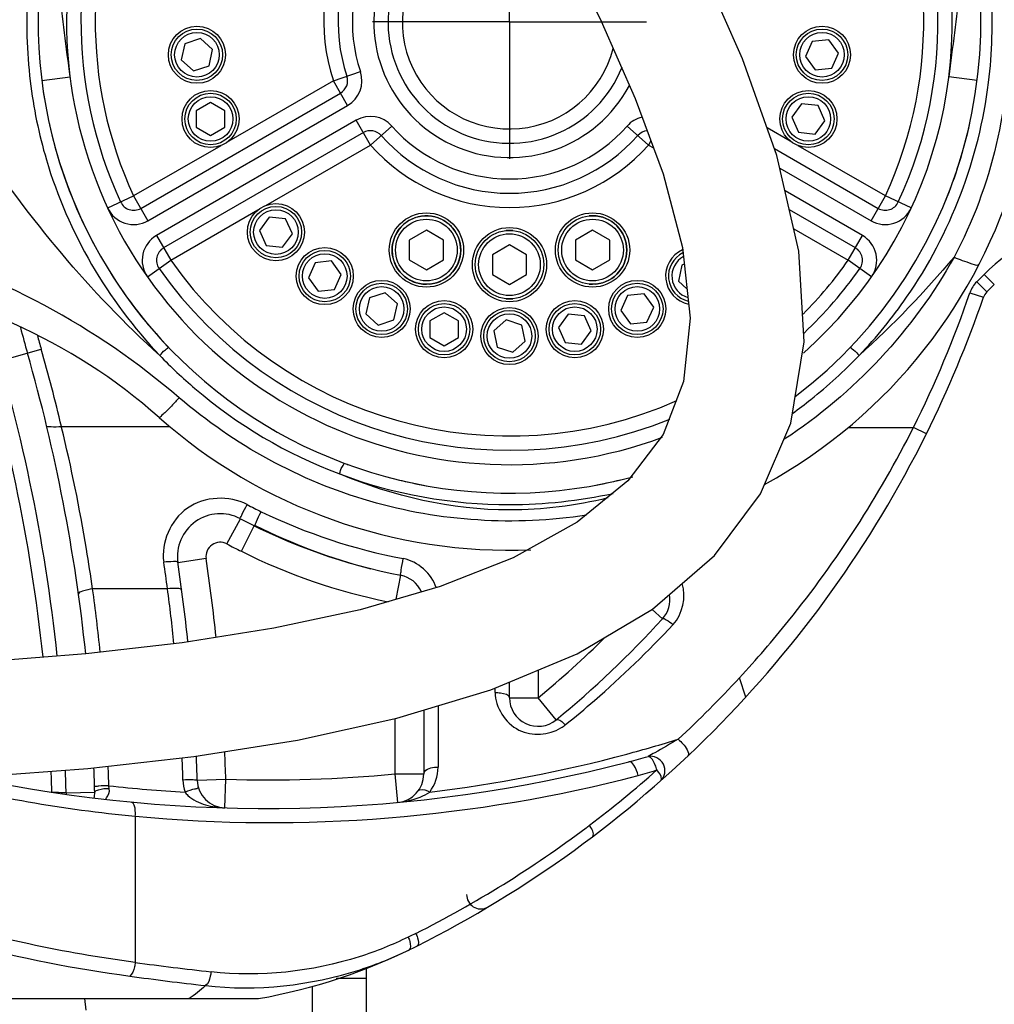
# Model space of a CAD drawing. Header units: millimetres. Extents: x 0 to 14268, y 0 to 10092.
# Tile 93 of 122: x 7700 to 8041, y 5699 to 6044. Entities that reach past the tile are written whole.
import ezdxf

# ---------------------------------------------------------------- set-up
doc = ezdxf.new("R2010")
doc.units = ezdxf.units.MM
doc.header["$LTSCALE"] = 784.74
doc.linetypes.add('CENTER', pattern=[0.6, 0.375, -0.075, 0.075, -0.075])
doc.layers.get('0').update_dxf_attribs({"linetype": 'CONTINUOUS'})
for name, color, linetype in [('204101000060_DXF_AXIS', 7, 'CONTINUOUS'), ('304103000037DXF_CONTINUOUS_LINE', 7, 'CONTINUOUS'), ('304103000190DXF_CONTINUOUS_LINE', 7, 'CONTINUOUS'), ('304104000315DXF_CONTINUOUS_LINE', 7, 'CONTINUOUS'), ('304301000309DXF_CONTINUOUS_LINE', 7, 'CONTINUOUS'), ('501023000031DXF_CONTINUOUS_LINE', 7, 'CONTINUOUS'), ('501023000168DXF_CONTINUOUS_LINE', 7, 'CONTINUOUS'), ('604006000007DXF_CONTINUOUS_LINE', 7, 'CONTINUOUS'), ('R210-1-XIANLDXF_CONTINUOUS_LINE', 7, 'CONTINUOUS'), ('运动范围-新_DXF_BALLOON', 7, 'CONTINUOUS'), ('运动范围-新_DXF_DIMENSION', 7, 'CONTINUOUS')]:
    doc.layers.add(name, color=color, linetype=linetype)
doc.styles.get("Standard").update_dxf_attribs({"font": 'txt', "width": 0.7})
doc.dimstyles.new('DIMSTYLE_11', dxfattribs={"dimtxt": 108, "dimasz": 72, "dimexe": 1, "dimexo": 0, "dimgap": 2.25, "dimtad": 0, "dimtih": 1, "dimtoh": 1, "dimdec": 1, "dimdsep": 46, "dimtxsty": 'Standard', "dimblk": '_FILLED', "dimblk1": '_FILLED', "dimblk2": '_FILLED', "dimcen": 0.09, "dimclrt": 5, "dimazin": 2, "dimtp": 0.8, "dimtm": 0.8, "dimtfac": 1, "dimtdec": 0, "dimtofl": 0, "dimtmove": 0, "dimatfit": 3, "dimldrblk": '_FILLED', "dimfxl": 0, "dimtolj": 1, "dimarcsym": 0})
doc.dimstyles.new('DIMSTYLE_13', dxfattribs={"dimtxt": 108, "dimasz": 72, "dimexe": 1, "dimexo": 0, "dimgap": 2.25, "dimtad": 0, "dimtih": 1, "dimtoh": 1, "dimdec": 1, "dimdsep": 46, "dimtxsty": 'Standard', "dimblk": '_FILLED', "dimblk1": '_FILLED', "dimblk2": '_FILLED', "dimcen": 0.09, "dimclrt": 5, "dimazin": 2, "dimtp": 2, "dimtm": 2, "dimtfac": 1, "dimtdec": 0, "dimtofl": 0, "dimtmove": 0, "dimatfit": 3, "dimldrblk": '_FILLED', "dimfxl": 0, "dimtolj": 1, "dimarcsym": 0})
doc.dimstyles.new('DIMSTYLE_9', dxfattribs={"dimtxt": 108, "dimasz": 72, "dimexe": 1, "dimexo": 0, "dimgap": 2.25, "dimtad": 1, "dimdec": 1, "dimdsep": 46, "dimtxsty": 'Standard', "dimblk": '_FILLED', "dimblk1": '_FILLED', "dimblk2": '_FILLED', "dimcen": 0.09, "dimclrt": 5, "dimazin": 2, "dimtp": 2, "dimtm": 2, "dimtfac": 1, "dimtdec": 1, "dimtofl": 0, "dimtmove": 0, "dimatfit": 3, "dimldrblk": '_FILLED', "dimfxl": 0, "dimtolj": 1, "dimarcsym": 0})

# ---------------------------------------------------------------- blocks, each defined once
blk = doc.blocks.new('_FILLED')
at = {"color": 0, "linetype": 'ByBlock'}
blk.add_solid([(0, 0), (-1, 0.1667), (-1, -0.1667)], dxfattribs=at)
blk = doc.blocks.new('*D15')
at = {"layer": '运动范围-新_DXF_DIMENSION', "color": 2, "linetype": 'Continuous', "transparency": 16777216}
for p, q in [((7871.38, 8378.8), (11149.24, 8378.8)), ((11137.24, 8378.8), (11137.24, 6640.22)), ((11137.24, 4901.65), (11137.24, 6640.22)), ((8967.2, 4901.65), (11149.24, 4901.65))]:
    blk.add_line(p, q, dxfattribs=at)
at = {"layer": '运动范围-新_DXF_DIMENSION', "color": 2, "linetype": 'Continuous', "transparency": 16777216, "xscale": 72, "yscale": 72, "zscale": 72}
for p, rotation in [((11137.24, 8378.8), 90), ((11137.24, 4901.65), 270)]:
    blk.add_blockref('_FILLED', p, dxfattribs=dict(at, rotation=rotation))
blk = doc.blocks.new('*D16')
at = {"layer": '运动范围-新_DXF_DIMENSION', "color": 2, "linetype": 'Continuous', "transparency": 16777216}
for p, q in [((5791.12, 6750.46), (5791.12, 3978.82)), ((10204.82, 6139.27), (10204.82, 3978.82)), ((5791.12, 3990.82), (7997.97, 3990.82)), ((10204.82, 3990.82), (7997.97, 3990.82))]:
    blk.add_line(p, q, dxfattribs=at)
at = {"layer": '运动范围-新_DXF_DIMENSION', "color": 2, "linetype": 'Continuous', "transparency": 16777216, "xscale": 72, "yscale": 72, "zscale": 72, "rotation": 180}
blk.add_blockref('_FILLED', (5791.12, 3990.82), dxfattribs=at)
at = {"layer": '运动范围-新_DXF_DIMENSION', "color": 2, "linetype": 'Continuous', "transparency": 16777216, "xscale": 72, "yscale": 72, "zscale": 72}
blk.add_blockref('_FILLED', (10204.82, 3990.82), dxfattribs=at)
blk = doc.blocks.new('*D26')
at = {"layer": '运动范围-新_DXF_BALLOON', "color": 2, "linetype": 'Continuous', "transparency": 16777216}
blk.add_line((7871.38, 8378.8), (5369.54, 8378.8), dxfattribs=at)
blk = doc.blocks.new('*D32')
at = {"layer": '运动范围-新_DXF_BALLOON', "color": 2, "linetype": 'Continuous', "transparency": 16777216}
blk.add_line((7686.9, 7798.57), (10420.46, 7798.57), dxfattribs=at)
blk = doc.blocks.new('*D33')
at = {"layer": '运动范围-新_DXF_BALLOON', "color": 2, "linetype": 'Continuous', "transparency": 16777216}
blk.add_line((8435.7, 6043.4), (8435.7, 4695.09), dxfattribs=at)

msp = doc.modelspace()

# ---------------------------------------------------------------- linework, layer by layer
at = {"layer": '204101000060_DXF_AXIS', "color": 7, "linetype": 'CENTER'}
for q in [(7871.383, 6091.397), (7823.383, 6043.397), (7919.383, 6043.397), (7871.383, 5995.396)]:
    msp.add_line((7871.383, 6043.397), q, dxfattribs=at)
at = {"layer": '304103000037DXF_CONTINUOUS_LINE', "color": 9, "linetype": 'Continuous'}
for p, q in [((7707.662, 6022.887), (7717.585, 6024.13)), ((7809.729, 6022.811), (7819.214, 6025.978)), ((8035.103, 6022.887), (8025.181, 6024.13)), ((7809.729, 6022.811), (7773.092, 6001.659)), ((7814.729, 6014.151), (7809.729, 6022.811)), ((7744.815, 5973.787), (7814.729, 6014.151)), ((7817.729, 6008.955), (7747.815, 5968.59)), ((7822.729, 6000.295), (7817.729, 6008.955)), ((7822.729, 6000.295), (7830.214, 6006.926)), ((7920.037, 6000.295), (7912.552, 6006.926)), ((7969.674, 6001.659), (7961.529, 6006.362)), ((7770.311, 6000.054), (7739.815, 5982.447)), ((7786.092, 5979.143), (7822.729, 6000.295)), ((7920.859, 6001.719), (7920.037, 6000.295)), ((7920.037, 6000.295), (7921.75, 5999.306)), ((8002.951, 5982.447), (7972.454, 6000.054)), ((7966.022, 5992.221), (7997.951, 5973.787)), ((7730.741, 5978.243), (7739.815, 5982.447)), ((7739.815, 5982.447), (7744.815, 5973.787)), ((7994.951, 5968.59), (7967.861, 5984.23)), ((7997.951, 5973.787), (8002.951, 5982.447)), ((8012.025, 5978.243), (8002.951, 5982.447)), ((7752.815, 5959.93), (7783.311, 5977.537)), ((7747.815, 5968.59), (7752.815, 5959.93)), ((7970.927, 5970.914), (7989.951, 5959.93)), ((7989.951, 5959.93), (7994.951, 5968.59)), ((7744.638, 5954.174), (7752.815, 5959.93)), ((7998.128, 5954.174), (7989.951, 5959.93)), ((7811.672, 5885.212), (7811.927, 5885.116)), ((7811.678, 5885.227), (7811.927, 5885.115))]:
    msp.add_line(p, q, dxfattribs=at)
at = {"layer": '304103000037DXF_CONTINUOUS_LINE', "color": 7, "linetype": 'Continuous'}
for p, q in [((7742.315, 5978.117), (7812.229, 6018.481)), ((7820.229, 6004.625), (7750.315, 5964.26)), ((7964.129, 5999.087), (8000.451, 5978.117)), ((7992.451, 5964.26), (7969.394, 5977.572))]:
    msp.add_line(p, q, dxfattribs=at)
for centre, radius in [((7761.985, 6031.898), 10), ((7980.78, 6031.898), 10), ((7766.767, 6009.405), 10), ((7975.999, 6009.405), 10), ((7789.637, 5969.792), 10), ((7842.311, 5963.523), 13), ((7900.455, 5963.523), 13), ((7871.383, 5958.397), 13), ((7806.726, 5954.405), 10), ((7826.642, 5942.907), 10), ((7916.124, 5942.907), 10), ((7848.513, 5935.8), 10), ((7894.253, 5935.8), 10), ((7871.383, 5933.397), 10)]:
    msp.add_circle(centre, radius, dxfattribs=at)
at = {"layer": '304103000037DXF_CONTINUOUS_LINE', "color": 9, "linetype": 'Continuous'}
for centre, radius, start, end in [((7871.383, 6043.397), 155, 311.58099, 83.73466), ((7871.383, 6043.397), 155, 111.74497, 290.22202), ((7871.383, 6043.397), 145, 335.14377, 84.85623), ((7871.383, 6043.397), 145, 103.36832, 204.85623), ((7871.383, 6043.397), 65, 101.53696, 198.46304), ((7871.383, 6043.397), 55, 101.53696, 198.46304), ((7871.383, 6043.397), 47.5, 78.37707, 332.08693), ((7871.383, 6043.397), 37.5, 64.90855, 345.62885), ((-41904.59, -191.967), 50010, 7.140165, 7.1758895), ((57647.356, -191.967), 50010, 172.8241105, 172.859835), ((7870.392, 6042.563), 167.955, 176.12149, 186.81365), ((7872.365, 6042.564), 167.963, 353.02531, 3.84405), ((7809.729, 6022.811), 10, 300, 18.46304), ((7822.729, 6000.295), 10, 41.4912, 120), ((7920.037, 6000.295), 10, 102.93191, 138.31338), ((7871.383, 6043.397), 55, 221.54528, 318.49024), ((7871.383, 6043.397), 65, 221.53696, 318.46304), ((7739.815, 5982.447), 10, 204.85623, 300), ((8002.951, 5982.447), 10, 240, 335.14377), ((7752.815, 5959.93), 10, 120, 215.14377), ((7989.951, 5959.93), 10, 324.85623, 60), ((7871.383, 6043.397), 145, 215.14377, 293.85019), ((7871.383, 6043.397), 145, 315.1195, 324.85623)]:
    msp.add_arc(centre, radius, start, end, dxfattribs=at)
at = {"layer": '304103000037DXF_CONTINUOUS_LINE', "color": 7, "linetype": 'Continuous'}
for centre, radius, start, end in [((7871.383, 6043.397), 150, 335.14377, 84.85623), ((7871.383, 6043.397), 150, 103.58816, 204.85623), ((7871.383, 6043.397), 185, 298.86135, 28.53322), ((7871.383, 6043.397), 165, 307.32892, 25.5), ((7871.383, 6043.397), 60, 101.53696, 198.46304), ((7871.383, 6043.397), 42.5, 72.88963, 338.0326), ((7871.383, 6043.397), 165, 170.5, 285.17609), ((7809.729, 6022.811), 5, 300, 18.46304), ((7822.729, 6000.295), 5, 41.53696, 120), ((7871.383, 6043.397), 60, 221.53696, 318.46304), ((7920.037, 6000.295), 5, 95.44007, 138.46304), ((7739.815, 5982.447), 5, 204.85623, 300), ((8002.951, 5982.447), 5, 240, 335.14377), ((7752.815, 5959.93), 5, 120, 215.14377), ((7936.039, 5954.405), 10, 114.03458, 258.79944), ((7989.951, 5959.93), 5, 324.85623, 60), ((7871.383, 6043.397), 150, 215.14377, 291.98389), ((7871.383, 6043.397), 150, 313.42531, 324.85623), ((7616.209, 5755.107), 200, 48.48688, 83.41516), ((7871.383, 6043.397), 185, 228.48704, 272.31759)]:
    msp.add_arc(centre, radius, start, end, dxfattribs=at)
at = {"layer": '304103000037DXF_CONTINUOUS_LINE', "color": 9, "linetype": 'Continuous'}
for points, knots in [([(8024.927, 6121.274), (8038.066, 6097.496), (8053.455, 6042.051), (8040.117, 5985.705), (8027.026, 5961.016)], [0, 0, 0, 0, 0.4929442, 1, 1, 1, 1]), ([(7703.623, 6022.637), (7704.737, 6013.333), (7711.898, 5978.221), (7730.735, 5945.7), (7748.958, 5926.628)], [0, 0, 0, 0, 0.2621102, 1, 1, 1, 1]), ([(7993.813, 5926.634), (7999.858, 5932.961), (8022.445, 5960.526), (8035.822, 5995.541), (8039.085, 6022.168)], [0, 0, 0, 0, 0.2459589, 1, 1, 1, 1]), ([(8027.026, 5961.016), (8029.031, 5960.138), (8031.244, 5959.509), (8035.435, 5957.882), (8035.84, 5958.669)], [0, 0, 0, 0, 0.712135, 1, 1, 1, 1]), ([(7748.953, 5926.634), (7749.656, 5927.264), (7750.092, 5928.156), (7752.166, 5929.333), (7751.848, 5929.657)], [0, 0, 0, 0, 0.6757204, 1, 1, 1, 1]), ([(7990.918, 5929.657), (7990.6, 5929.333), (7992.674, 5928.156), (7993.109, 5927.264), (7993.813, 5926.634)], [0, 0, 0, 0, 0.32428, 1, 1, 1, 1]), ([(7748.958, 5926.628), (7752.87, 5922.549), (7771.162, 5905.258), (7793.418, 5892.095), (7811.672, 5885.212)], [0, 0, 0, 0, 0.2246298, 1, 1, 1, 1]), ([(7970.431, 5906.318), (7972.625, 5907.898), (7980.865, 5914.136), (7988.533, 5921.126), (7993.813, 5926.634)], [0, 0, 0, 0, 0.2615971, 1, 1, 1, 1]), ([(7755.778, 5911.815), (7754.875, 5910.829), (7753.255, 5909.138), (7751.032, 5906.658), (7749.766, 5905.779), (7748.93, 5904.723), (7748.767, 5904.868)], [0, 0, 0, 0, 0.4055868, 0.7326855, 0.9339928, 1, 1, 1, 1]), ([(7898.326, 5870.687), (7873.31, 5866.788), (7820.909, 5870.067), (7774.97, 5895.298), (7755.778, 5911.815)], [0, 0, 0, 0, 0.4999803, 1, 1, 1, 1]), ([(7811.927, 5885.116), (7812.255, 5885.98), (7812.132, 5886.912), (7813.767, 5888.851), (7813.341, 5888.941)], [0, 0, 0, 0, 0.6800583, 1, 1, 1, 1])]:
    msp.add_open_spline(points, degree=3, knots=knots, dxfattribs=at)
for points in [[(7748.957, 5926.628), (7724.484, 5948.646), (7703.411, 5974.563), (7684.84, 6001.745)], [(7755.778, 5911.815), (7726.962, 5936.4), (7692.085, 5955.925), (7655.269, 5964.832)], [(8027.026, 5961.016), (8012.847, 5935.645), (7991.939, 5913.076), (7967.567, 5897.241)], [(8027.026, 5961.016), (8016.702, 5948.879), (8005.674, 5937.275), (7993.814, 5926.634)], [(7871.383, 5872.49), (7851.122, 5872.445), (7830.602, 5877.26), (7811.927, 5885.115)], [(7811.927, 5885.115), (7830.742, 5877.932), (7851.243, 5874.403), (7871.383, 5874.37)], [(7871.383, 5874.37), (7883.562, 5874.415), (7895.809, 5875.706), (7907.708, 5878.304)], [(7905.847, 5876.721), (7894.608, 5873.957), (7882.957, 5872.461), (7871.383, 5872.49)]]:
    msp.add_open_spline(points, degree=3, dxfattribs=at)
at = {"layer": '304103000190DXF_CONTINUOUS_LINE', "color": 9, "linetype": 'Continuous'}
for p, q in [((8037.553, 5955.008), (8034.948, 5952.403)), ((8041.089, 5951.473), (8037.553, 5955.008)), ((8034.948, 5952.403), (8038.483, 5948.868)), ((8032.562, 5948.584), (8037.291, 5946.958)), ((7693.033, 5924.705), (7707.454, 5928.832)), ((7714.63, 5901.398), (7714.555, 5901.71)), ((7714.556, 5901.71), (7752.507, 5901.71)), ((7989.96, 5901.398), (8012.836, 5901.398)), ((8017.314, 5899.175), (8012.836, 5901.398)), ((7772.488, 5860.609), (7777.181, 5869.439)), ((7777.531, 5858.015), (7781.983, 5866.969)), ((7765.195, 5855.459), (7755.304, 5853.988)), ((7833.276, 5849.643), (7831.651, 5841.213)), ((7921.29, 5837.694), (7924.944, 5834.358)), ((7881.383, 5816.424), (7881.383, 5806.736)), ((7866.383, 5808.592), (7866.383, 5810.139)), ((7871.383, 5806.736), (7881.383, 5806.736)), ((7887.736, 5799.013), (7881.383, 5806.736)), ((7846.383, 5803.924), (7846.383, 5782.43)), ((7831.383, 5780.05), (7831.383, 5799.44)), ((7831.383, 5780.05), (7841.383, 5780.05)), ((7832.301, 5770.092), (7831.383, 5780.05)), ((7731.307, 5774.906), (7731.143, 5775.925)), ((7762.087, 5777.886), (7772.082, 5778.188)), ((7771.79, 5768.192), (7772.082, 5778.188)), ((7712.649, 5773.577), (7711.565, 5773.633)), ((7716.193, 5773.397), (7726.19, 5773.647)), ((7716.193, 5773.396), (7716.193, 5772.985)), ((7740.397, 5765.263), (7740.397, 5714.038))]:
    msp.add_line(p, q, dxfattribs=at)
at = {"layer": '304103000190DXF_CONTINUOUS_LINE', "color": 7, "linetype": 'Continuous'}
for p, q in [((8041.089, 5951.473), (8038.483, 5948.868)), ((8017.254, 5899.055), (8017.314, 5899.175)), ((8017.314, 5899.175), (8017.255, 5899.055)), ((7954.115, 5806.985), (7951.859, 5813.687)), ((7871.383, 5806.736), (7871.383, 5812.234)), ((7841.383, 5802.414), (7841.383, 5780.05)), ((7652.313, 5701.397), (7783.485, 5701.397))]:
    msp.add_line(p, q, dxfattribs=at)
for centre, radius, start, end in [((7871.383, 6043.397), 165, 188.53051, 189.44768), ((7871.383, 6043.397), 165, 192.38254, 208.27403), ((7871.383, 6043.397), 165, 337.56447, 347.58901), ((7871.383, 6043.397), 165, 212.08838, 223.57534), ((8042.019, 5945.332), 5, 135.00005, 161.02347), ((7659.03, 6077.03), 400, 333.59982, 341.02352), ((7111.383, 5758.245), 600, 5.998228, 17.733868), ((8107.772, 6043.397), 421.389, 194.71765, 195.9703), ((7111.383, 5758.245), 615, 5.960283, 15.970298), ((7871.383, 6043.397), 165, 239.94508, 240.02386), ((7659.03, 6077.03), 400, 296.72582, 333.58065), ((7871.383, 6043.397), 165, 249.69649, 250), ((7871.383, 6043.397), 165, 256.35373, 259.84052), ((7871.383, 6043.397), 165, 280.15914, 283.6409), ((7770.141, 5856.194), 15, 62.00717, 188.45719), ((7871.162, 6046.378), 200.35, 242.02499, 259.09969), ((7871.383, 6043.397), 197.5, 243.21566, 255.79202), ((7111.383, 5758.245), 651, 6.000789, 8.492191), ((7831.383, 5839.823), 10, 23.50376, 79.08896), ((7917.558, 5841.099), 10, 317.61661, 10.18949), ((7659.03, 6077.03), 360, 309.4418, 317.61661), ((7664.564, 6079.011), 391.069, 312.83188, 317.27677), ((7881.383, 5806.736), 10, 180, 309.44179), ((7111.383, 5758.245), 651, 1.728909, 2.470907), ((7786.383, 6267.979), 500, 257.96731, 284.69044), ((7111.383, 5758.245), 615, 1.435012, 2.236681), ((7111.383, 5758.245), 600, 1.471503, 2.176201), ((7831.383, 5780.05), 10, 275.25967, 0), ((7772.082, 5778.188), 10, 181.72891, 268.32759), ((7716.193, 5773.397), 10, 349.71818, 1.43501), ((7861.383, 5737.798), 5, 180, 295.25874), ((7748.974, 5898.397), 200, 279.93637, 296.72582), ((7890.65, 6810.517), 1111.71, 262.130885, 263.507959)]:
    msp.add_arc(centre, radius, start, end, dxfattribs=at)
at = {"layer": '304103000190DXF_CONTINUOUS_LINE', "color": 9, "linetype": 'Continuous'}
for centre, radius, start, end in [((8042.019, 5945.332), 10, 135, 161.02346), ((7659.03, 6077.03), 395, 333.59982, 341.02346), ((7111.383, 5758.245), 605, 5.985777, 17.662129), ((8107.772, 6043.397), 416.389, 195.29128, 195.9703), ((7111.383, 5758.245), 620, 13.379204, 15.970298), ((7870.035, 6048.069), 195.843, 242.47476, 244.09683), ((7871.191, 6050.886), 198.881, 244.1518, 259.28742), ((7770.141, 5856.194), 5, 62.00644, 188.45719), ((7870.729, 6045.426), 209.305, 242.00677, 243.55924), ((7871.176, 6046.438), 210.411, 243.57268, 258.40335), ((7111.383, 5758.245), 661, 6.046561, 8.457193), ((7135.753, 5760.985), 621.633, 7.759212, 8.62386), ((7115.217, 5760.513), 616.045, 5.794016, 7.868478), ((7093.562, 5758.226), 663.816, 5.831417, 7.503529), ((7659.03, 6077.03), 350, 309.4418, 314.63062), ((7881.526, 5808.874), 14.952, 301.79572, 308.88357), ((7785.959, 6257.686), 487.372, 285.04409, 287.24344), ((7093.516, 5758.145), 663.867, 1.7059, 2.380697), ((7111.383, 5758.245), 661, 1.728909, 2.569792), ((7786.133, 6257.154), 486.813, 276.76481, 285.04061), ((7868.507, 5954.613), 176.051, 284.70046, 286.96356), ((7072.34, 5757.015), 659.078, 1.644102, 2.243106), ((7111.383, 5758.245), 605, 1.435012, 2.194011), ((7786.383, 6267.979), 490, 268.32755, 275.26928), ((7660.884, 6077.143), 395.15, 307.12821, 311.55773), ((7889.484, 5881.804), 105.801, 284.74029, 288.47741), ((7788.046, 6259.467), 496.499, 255.7723, 264.49287), ((7786.418, 6275.857), 502.979, 263.69119, 266.7394), ((7772.575, 5778.378), 15.491, 181.74006, 197.60508), ((7656.248, 6083.651), 403.136, 306.89018, 307.09518), ((7660.727, 6077.455), 395.493, 296.73125, 306.91009), ((7892.813, 6841.567), 1137.784, 262.301586, 263.646628)]:
    msp.add_arc(centre, radius, start, end, dxfattribs=at)
for points in [[(8074.012, 5974.286), (8060.505, 5971.725), (8047.293, 5964.71), (8037.553, 5955.008)], [(7845.729, 5845.293), (7844.21, 5850.183), (7839.254, 5854.52), (7834.222, 5855.47)], [(7928.637, 5832.369), (7931.975, 5835.954), (7933.35, 5842.044), (7931.854, 5846.709)], [(7843.476, 5773.73), (7845.308, 5776.178), (7846.383, 5779.372), (7846.383, 5782.43)], [(7740.397, 5765.263), (7798.992, 5759.684), (7859.454, 5764.61), (7916.404, 5779.485)], [(7716.193, 5773.397), (7715.012, 5773.455), (7713.831, 5773.516), (7712.649, 5773.577)], [(7764.978, 5769.255), (7767.18, 5768.596), (7769.493, 5768.26), (7771.79, 5768.192)], [(7832.293, 5770.092), (7834.485, 5770.294), (7836.673, 5770.734), (7838.757, 5771.442)], [(7838.622, 5724.23), (7837.735, 5723.783), (7836.849, 5723.333), (7835.946, 5722.921)], [(7764.954, 5705.935), (7763.188, 5704.223), (7761.248, 5702.657), (7759.136, 5701.397)]]:
    msp.add_open_spline(points, degree=3, dxfattribs=at)
for points, knots in [([(7709.415, 5901.71), (7709.447, 5901.58), (7710.196, 5901.884), (7711.594, 5901.481), (7713.353, 5901.723), (7714.556, 5901.71)], [0, 0, 0, 0, 0.0780853, 0.2979023, 1, 1, 1, 1]), ([(7725.46, 5844.85), (7724.799, 5849.506), (7721.875, 5868.479), (7718.037, 5887.312), (7714.627, 5901.398)], [0, 0, 0, 0, 0.2450225, 1, 1, 1, 1]), ([(7779.528, 5874.394), (7773.341, 5877.619), (7756.099, 5877.04), (7749.326, 5861.004), (7750.358, 5854.197)], [0, 0, 0, 0, 0.5032956, 1, 1, 1, 1]), ([(7777.181, 5869.439), (7777.063, 5869.503), (7777.55, 5870.212), (7777.918, 5871.616), (7778.923, 5873.268), (7779.528, 5874.394)], [0, 0, 0, 0, 0.0735312, 0.3015794, 1, 1, 1, 1]), ([(7782.261, 5866.832), (7782.136, 5866.894), (7782.613, 5867.637), (7782.945, 5869.065), (7783.905, 5870.757), (7784.481, 5871.902)], [0, 0, 0, 0, 0.0754107, 0.3067319, 1, 1, 1, 1]), ([(7755.304, 5853.988), (7755.226, 5854.514), (7752.742, 5854.347), (7751.487, 5854.359), (7750.358, 5854.197)], [0, 0, 0, 0, 0.3179938, 1, 1, 1, 1]), ([(7833.276, 5849.642), (7833.134, 5849.67), (7833.5, 5850.567), (7833.391, 5852.111), (7833.954, 5854.129), (7834.222, 5855.471)], [0, 0, 0, 0, 0.0731608, 0.3057147, 1, 1, 1, 1]), ([(7725.458, 5844.848), (7724.253, 5844.689), (7722.912, 5844.346), (7720.432, 5843.596), (7720.511, 5843.029)], [0, 0, 0, 0, 0.6797737, 1, 1, 1, 1]), ([(7751.695, 5844.912), (7745.069, 5844.904), (7736.324, 5844.888), (7727.578, 5844.857), (7725.458, 5844.849)], [0, 0, 0, 0, 0.7575881, 1, 1, 1, 1]), ([(7756.651, 5844.444), (7756.58, 5844.978), (7754.154, 5845.082), (7752.837, 5845.057), (7751.695, 5844.912)], [0, 0, 0, 0, 0.3184077, 1, 1, 1, 1]), ([(7924.944, 5834.358), (7925.242, 5834.685), (7926.974, 5833.635), (7927.888, 5833.001), (7928.637, 5832.369)], [0, 0, 0, 0, 0.3107885, 1, 1, 1, 1]), ([(7890.912, 5797.235), (7894.379, 5800.031), (7907.563, 5811.069), (7919.958, 5823.045), (7928.637, 5832.369)], [0, 0, 0, 0, 0.2590718, 1, 1, 1, 1]), ([(7866.383, 5808.592), (7866.383, 5803.408), (7873.048, 5792.641), (7885.228, 5793.576), (7889.404, 5796.166)], [0, 0, 0, 0, 0.5133496, 1, 1, 1, 1]), ([(7866.383, 5808.592), (7866.998, 5808.592), (7868.609, 5808.469), (7871.383, 5807.936), (7871.383, 5806.736)], [0, 0, 0, 0, 0.338844, 1, 1, 1, 1]), ([(7887.736, 5799.013), (7887.866, 5799.12), (7889.276, 5799.082), (7890.146, 5798.005), (7890.912, 5797.235)], [0, 0, 0, 0, 0.1340382, 1, 1, 1, 1]), ([(7930.432, 5792.219), (7927.722, 5790.616), (7924.201, 5788.621), (7920.678, 5786.621), (7919.873, 5786.222)], [0, 0, 0, 0, 0.7779271, 1, 1, 1, 1]), ([(7924.38, 5777.716), (7925.832, 5779.003), (7926.586, 5784.294), (7921.854, 5786.578), (7919.873, 5786.222)], [0, 0, 0, 0, 0.4908347, 1, 1, 1, 1]), ([(7923.016, 5781.457), (7922.85, 5782.045), (7922.194, 5783.759), (7921.168, 5785.982), (7919.873, 5786.222)], [0, 0, 0, 0, 0.3169787, 1, 1, 1, 1]), ([(7841.383, 5780.05), (7841.383, 5780.365), (7842.351, 5782.234), (7844.754, 5782.43), (7846.383, 5782.43)], [0, 0, 0, 0, 0.1618588, 1, 1, 1, 1]), ([(7916.403, 5779.488), (7916.123, 5780.751), (7915.606, 5782.473), (7913.881, 5784.508), (7913.183, 5784.325)], [0, 0, 0, 0, 0.6420266, 1, 1, 1, 1]), ([(7924.38, 5777.716), (7924.515, 5777.835), (7924.783, 5779.343), (7923.733, 5780.502), (7923.016, 5781.457)], [0, 0, 0, 0, 0.1308586, 1, 1, 1, 1]), ([(7731.147, 5775.925), (7729.963, 5775.892), (7728.178, 5775.993), (7726.909, 5775.611), (7726.135, 5775.756), (7726.137, 5775.638)], [0, 0, 0, 0, 0.7077308, 0.9295286, 1, 1, 1, 1]), ([(7762.087, 5777.886), (7762.083, 5778.005), (7761.317, 5777.839), (7760.036, 5778.133), (7758.269, 5777.943), (7757.092, 5777.908)], [0, 0, 0, 0, 0.0711852, 0.2937285, 1, 1, 1, 1]), ([(7762.565, 5775.116), (7762.53, 5775.228), (7761.855, 5774.801), (7760.552, 5774.759), (7758.923, 5774.052), (7757.809, 5773.693)], [0, 0, 0, 0, 0.0706603, 0.2931838, 1, 1, 1, 1]), ([(7726.646, 5774.136), (7726.519, 5774.071), (7726.316, 5773.956), (7726.188, 5773.734), (7726.19, 5773.647)], [0, 0, 0, 0, 0.6220517, 1, 1, 1, 1]), ([(7731.307, 5774.906), (7730.017, 5774.882), (7728.418, 5774.764), (7726.905, 5774.269), (7726.646, 5774.136)], [0, 0, 0, 0, 0.8163048, 1, 1, 1, 1]), ([(7729.991, 5771.245), (7730.125, 5771.384), (7731.001, 5772.354), (7731.481, 5773.8), (7731.307, 5774.906)], [0, 0, 0, 0, 0.1470716, 1, 1, 1, 1]), ([(7757.809, 5773.693), (7758.091, 5773.282), (7759.984, 5771.139), (7762.735, 5769.925), (7764.978, 5769.255)], [0, 0, 0, 0, 0.1753321, 1, 1, 1, 1]), ([(7838.757, 5771.442), (7839.232, 5771.603), (7840.872, 5772.218), (7842.446, 5773.024), (7843.476, 5773.73)], [0, 0, 0, 0, 0.2869668, 1, 1, 1, 1]), ([(7839.445, 5774.134), (7839.583, 5774.322), (7840.919, 5775.039), (7842.44, 5774.292), (7843.476, 5773.73)], [0, 0, 0, 0, 0.1652541, 1, 1, 1, 1]), ([(7729.924, 5771.177), (7729.916, 5771.178), (7729.972, 5771.212), (7729.974, 5771.228), (7729.991, 5771.245)], [0, 0, 0, 0, 0.2475777, 1, 1, 1, 1]), ([(7740.397, 5765.263), (7740.446, 5765.871), (7740.46, 5767.457), (7740.073, 5770.127), (7738.919, 5770.237)], [0, 0, 0, 0, 0.3451008, 1, 1, 1, 1]), ([(7740.397, 5714.039), (7727.909, 5715.745), (7680.957, 5723.6), (7633.872, 5740.851), (7606.323, 5762.783)], [0, 0, 0, 0, 0.2635864, 1, 1, 1, 1]), ([(7900.461, 5758.109), (7900.615, 5758.225), (7901.046, 5759.749), (7900.062, 5761.057), (7899.396, 5762.096)], [0, 0, 0, 0, 0.1351298, 1, 1, 1, 1]), ([(7603.069, 5759.103), (7610.756, 5752.907), (7651.245, 5725.82), (7700.238, 5714.56), (7738.445, 5709.275)], [0, 0, 0, 0, 0.2038048, 1, 1, 1, 1]), ([(7838.622, 5724.229), (7838.831, 5723.74), (7839.28, 5722.455), (7839.803, 5720.208), (7838.919, 5719.763)], [0, 0, 0, 0, 0.3490467, 1, 1, 1, 1]), ([(7835.95, 5722.909), (7830.413, 5720.226), (7808.548, 5711.408), (7784.191, 5708.847), (7766.906, 5710.771)], [0, 0, 0, 0, 0.2613329, 1, 1, 1, 1]), ([(7835.95, 5722.909), (7836.153, 5722.415), (7836.588, 5721.114), (7837.076, 5718.844), (7836.178, 5718.409)], [0, 0, 0, 0, 0.3484821, 1, 1, 1, 1]), ([(7764.954, 5705.935), (7782.981, 5703.907), (7808.125, 5706.595), (7830.651, 5715.731), (7836.178, 5718.409)], [0, 0, 0, 0, 0.7471058, 1, 1, 1, 1]), ([(7740.397, 5714.039), (7740.338, 5713.523), (7740.016, 5711.861), (7739.447, 5709.959), (7738.445, 5709.275)], [0, 0, 0, 0, 0.299703, 1, 1, 1, 1]), ([(7766.906, 5710.772), (7766.856, 5710.242), (7766.559, 5708.565), (7766.014, 5706.549), (7764.954, 5705.935)], [0, 0, 0, 0, 0.302851, 1, 1, 1, 1])]:
    msp.add_open_spline(points, degree=3, knots=knots, dxfattribs=at)
at = {"layer": '304103000190DXF_CONTINUOUS_LINE', "color": 7, "linetype": 'Continuous'}
for points, knots in [([(7951.86, 5813.684), (7957.821, 5820.14), (7981.109, 5847.172), (8000.72, 5877.398), (8012.839, 5901.397)], [0, 0, 0, 0, 0.2463269, 1, 1, 1, 1]), ([(7930.432, 5792.219), (7931.673, 5791.158), (7933.012, 5789.743), (7934.369, 5786.877), (7933.867, 5786.403)], [0, 0, 0, 0, 0.7027136, 1, 1, 1, 1])]:
    msp.add_open_spline(points, degree=3, knots=knots, dxfattribs=at)
at = {"layer": '304104000315DXF_CONTINUOUS_LINE', "color": 7, "linetype": 'Continuous'}
for p, q in [((7821.383, 5653.397), (7821.383, 5711.982)), ((7802.383, 5653.397), (7802.383, 5705.667))]:
    msp.add_line(p, q, dxfattribs=at)
at = {"layer": '304104000315DXF_CONTINUOUS_LINE', "color": 9, "linetype": 'Continuous'}
msp.add_line((7821.383, 5708.397), (7810.736, 5708.397), dxfattribs=at)
at = {"layer": '304301000309DXF_CONTINUOUS_LINE', "color": 7, "linetype": 'Continuous'}
msp.add_line((7722.679, 5701.397), (7723.05, 5697.397), dxfattribs=at)
at = {"layer": '501023000031DXF_CONTINUOUS_LINE', "color": 7, "linetype": 'Continuous'}
for p, q in [((7763.186, 6037.546), (7757.695, 6035.762)), ((7767.476, 6033.682), (7763.186, 6037.546)), ((7983.129, 6037.173), (7977.387, 6036.569)), ((7986.522, 6032.502), (7983.129, 6037.173)), ((7757.695, 6035.762), (7756.495, 6030.114)), ((7766.276, 6028.035), (7767.476, 6033.682)), ((7977.387, 6036.569), (7975.038, 6031.295)), ((7975.038, 6031.295), (7978.432, 6026.624)), ((7984.174, 6027.228), (7986.522, 6032.502)), ((7756.495, 6030.114), (7760.785, 6026.251)), ((7760.785, 6026.251), (7766.276, 6028.035)), ((7978.432, 6026.624), (7984.174, 6027.228)), ((7766.767, 6015.178), (7761.767, 6012.291)), ((7771.767, 6012.291), (7766.767, 6015.178)), ((7973.651, 6014.679), (7970.257, 6010.008)), ((7979.393, 6014.076), (7973.651, 6014.679)), ((7981.741, 6008.801), (7979.393, 6014.076)), ((7761.767, 6012.291), (7761.767, 6006.518)), ((7771.767, 6006.518), (7771.767, 6012.291)), ((7970.257, 6010.008), (7972.606, 6004.734)), ((7761.767, 6006.518), (7766.767, 6003.631)), ((7766.767, 6003.631), (7771.767, 6006.518)), ((7978.347, 6004.13), (7981.741, 6008.801)), ((7972.606, 6004.734), (7978.347, 6004.13)), ((7787.289, 5975.066), (7783.895, 5970.396)), ((7793.031, 5974.463), (7787.289, 5975.066)), ((7795.379, 5969.189), (7793.031, 5974.463)), ((7783.895, 5970.396), (7786.243, 5965.121)), ((7791.985, 5964.518), (7795.379, 5969.189)), ((7786.243, 5965.121), (7791.985, 5964.518)), ((7803.333, 5959.076), (7800.985, 5953.801)), ((7809.075, 5959.679), (7803.333, 5959.076)), ((7812.468, 5955.008), (7809.075, 5959.679)), ((7931.749, 5958.268), (7930.548, 5952.621)), ((7932.56, 5958.531), (7931.749, 5958.268)), ((7810.12, 5949.734), (7812.468, 5955.008)), ((7800.985, 5953.801), (7804.378, 5949.13)), ((7930.548, 5952.621), (7933.511, 5949.953)), ((7804.378, 5949.13), (7810.12, 5949.734)), ((7827.842, 5948.554), (7822.351, 5946.77)), ((7832.133, 5944.691), (7827.842, 5948.554)), ((7912.73, 5947.577), (7910.382, 5942.303)), ((7918.472, 5948.181), (7912.73, 5947.577)), ((7921.866, 5943.51), (7918.472, 5948.181)), ((7822.351, 5946.77), (7821.151, 5941.122)), ((7830.932, 5939.043), (7832.133, 5944.691)), ((7821.151, 5941.122), (7825.441, 5937.259)), ((7848.513, 5941.574), (7843.513, 5938.687)), ((7853.513, 5938.687), (7848.513, 5941.574)), ((7891.905, 5941.075), (7888.511, 5936.404)), ((7897.647, 5940.471), (7891.905, 5941.075)), ((7910.382, 5942.303), (7913.776, 5937.632)), ((7919.517, 5938.236), (7921.866, 5943.51)), ((7825.441, 5937.259), (7830.932, 5939.043)), ((7843.513, 5938.687), (7843.513, 5932.914)), ((7853.513, 5932.914), (7853.513, 5938.687)), ((7870.182, 5939.044), (7865.892, 5935.181)), ((7875.673, 5937.26), (7870.182, 5939.044)), ((7876.874, 5931.612), (7875.673, 5937.26)), ((7899.995, 5935.197), (7897.647, 5940.471)), ((7913.776, 5937.632), (7919.517, 5938.236)), ((7865.892, 5935.181), (7867.092, 5929.533)), ((7888.511, 5936.404), (7890.86, 5931.129)), ((7896.601, 5930.526), (7899.995, 5935.197)), ((7843.513, 5932.914), (7848.513, 5930.027)), ((7848.513, 5930.027), (7853.513, 5932.914)), ((7872.583, 5927.749), (7876.874, 5931.612)), ((7890.86, 5931.129), (7896.601, 5930.526)), ((7867.092, 5929.533), (7872.583, 5927.749))]:
    msp.add_line(p, q, dxfattribs=at)
for centre in [(7761.985, 6031.898), (7980.78, 6031.898), (7766.767, 6009.405), (7975.999, 6009.405), (7789.637, 5969.792), (7806.726, 5954.405), (7826.642, 5942.907), (7916.124, 5942.907), (7848.513, 5935.8), (7894.253, 5935.8), (7871.383, 5933.397)]:
    msp.add_circle(centre, 9, dxfattribs=at)
at = {"layer": '501023000031DXF_CONTINUOUS_LINE', "color": 9, "linetype": 'Continuous'}
for centre in [(7761.985, 6031.898), (7980.78, 6031.898), (7766.767, 6009.405), (7975.999, 6009.405), (7789.637, 5969.792), (7806.726, 5954.405), (7826.642, 5942.907), (7916.124, 5942.907), (7848.513, 5935.8), (7871.383, 5933.397), (7894.253, 5935.8)]:
    msp.add_circle(centre, 7.8, dxfattribs=at)
at = {"layer": '501023000031DXF_CONTINUOUS_LINE', "color": 7, "linetype": 'Continuous'}
msp.add_arc((7936.039, 5954.405), 9, 115.82775, 256.82505, dxfattribs=at)
at = {"layer": '501023000031DXF_CONTINUOUS_LINE', "color": 9, "linetype": 'Continuous'}
msp.add_arc((7936.039, 5954.405), 7.8, 118.98254, 253.66243, dxfattribs=at)
at = {"layer": '501023000168DXF_CONTINUOUS_LINE', "color": 7, "linetype": 'Continuous'}
for p, q in [((7842.311, 5970.451), (7836.311, 5966.987)), ((7848.311, 5966.987), (7842.311, 5970.451)), ((7900.455, 5970.451), (7894.455, 5966.987)), ((7906.455, 5966.987), (7900.455, 5970.451)), ((7836.311, 5966.987), (7836.311, 5960.059)), ((7848.311, 5960.059), (7848.311, 5966.987)), ((7871.383, 5965.325), (7865.383, 5961.861)), ((7877.383, 5961.861), (7871.383, 5965.325)), ((7894.455, 5966.987), (7894.455, 5960.059)), ((7906.455, 5960.059), (7906.455, 5966.987)), ((7865.383, 5961.861), (7865.383, 5954.932)), ((7877.383, 5954.932), (7877.383, 5961.861)), ((7836.311, 5960.059), (7842.311, 5956.594)), ((7842.311, 5956.594), (7848.311, 5960.059)), ((7894.455, 5960.059), (7900.455, 5956.594)), ((7900.455, 5956.594), (7906.455, 5960.059)), ((7865.383, 5954.932), (7871.383, 5951.468)), ((7871.383, 5951.468), (7877.383, 5954.932))]:
    msp.add_line(p, q, dxfattribs=at)
for centre in [(7842.311, 5963.523), (7900.455, 5963.523), (7871.383, 5958.397)]:
    msp.add_circle(centre, 12, dxfattribs=at)
at = {"layer": '501023000168DXF_CONTINUOUS_LINE', "color": 9, "linetype": 'Continuous'}
for centre in [(7842.311, 5963.523), (7900.455, 5963.523), (7871.383, 5958.397)]:
    msp.add_circle(centre, 10.8, dxfattribs=at)
at = {"layer": '604006000007DXF_CONTINUOUS_LINE', "color": 7, "linetype": 'Continuous'}
for centre, start, end in [((7842.311, 5963.523), 275.53494, 270), ((7900.455, 5963.523), 275.53494, 95.53494), ((7871.383, 5958.397), 84.46918, 95.53494), ((7900.455, 5963.523), 264.46918, 270), ((7871.383, 5958.397), 264.46918, 275.53494)]:
    msp.add_arc(centre, 12, start, end, dxfattribs=at)
at = {"layer": 'R210-1-XIANLDXF_CONTINUOUS_LINE', "color": 7, "linetype": 'Continuous'}
for points in [[(7889.933, 6071.614), (7903.454, 6043.647), (7915.375, 6016.575), (7925.123, 5990.169), (7931.911, 5964.387), (7934.648, 5939.708), (7932.335, 5917.498), (7925.122, 5898.979), (7912.851, 5882.749), (7895.087, 5868.195), (7872.683, 5855.784), (7847.08, 5845.684), (7819.081, 5837.57), (7788.909, 5831.081), (7756.788, 5825.983), (7723.081, 5822.124), (7687.768, 5819.338), (7650.748, 5817.508), (7612.24, 5816.565), (7586.383, 5816.397)], [(7586.383, 5776.397), (7611.309, 5776.549), (7648.684, 5777.404), (7686.213, 5779.156), (7723.749, 5782.005), (7760.933, 5786.181), (7797.209, 5791.939), (7831.943, 5799.563), (7864.887, 5809.512), (7895.085, 5822.165), (7921.487, 5837.811), (7943.165, 5856.588), (7959.284, 5878.185), (7969.83, 5902.864), (7974.492, 5931.375), (7972.715, 5963.147), (7965.007, 5996.632), (7952.893, 6030.525), (7938.247, 6063.695)]]:
    msp.add_lwpolyline(points, dxfattribs=at)

# ---------------------------------------------------------------- dimensions: what is measured, and where the dimension line sits
at = {"layer": '运动范围-新_DXF_BALLOON', "color": 2, "linetype": 'Continuous'}
for feature_location, offset, dtype, origin, dimstyle, picture, middle in [((7871.383, 8378.798), (-2501.841, 0), 0, (7871.383, 5425.897), 'DIMSTYLE_13', '*D26', (4861.942, 8405.798)), ((7686.898, 7798.566), (2733.559, 0), 0, (7686.898, 5425.897), 'DIMSTYLE_13', '*D32', (10474.457, 7825.566)), ((8435.697, 6043.397), (0, -1348.308), 1, (7521.383, 6043.397), 'DIMSTYLE_11', '*D33', (8408.697, 4263.089))]:
    dim = msp.add_ordinate_dim(feature_location=feature_location, offset=offset, dtype=dtype, origin=origin, dimstyle=dimstyle, dxfattribs=at)
    dim.commit()
    dim.dimension.update_dxf_attribs({"geometry": picture, "text_midpoint": middle})
at = {"layer": '运动范围-新_DXF_DIMENSION', "color": 2, "linetype": 'Continuous'}
dim = msp.add_linear_dim(base=(11137.238, 4901.649), p1=(7871.383, 8378.798), p2=(8967.197, 4901.649), angle=270, dimstyle='DIMSTYLE_9', dxfattribs=at)
dim.commit()
dim.dimension.update_dxf_attribs({"geometry": '*D15', "text_midpoint": (11137.238, 6413.424), "dimtype": 160})
dim = msp.add_linear_dim(base=(10204.816, 3990.825), p1=(5791.115, 6750.463), p2=(10204.816, 6139.268), dimstyle='DIMSTYLE_9', dxfattribs=at)
dim.commit()
dim.dimension.update_dxf_attribs({"geometry": '*D16', "text_midpoint": (7771.166, 3990.825), "dimtype": 160})

doc.saveas('drawing.dxf')
